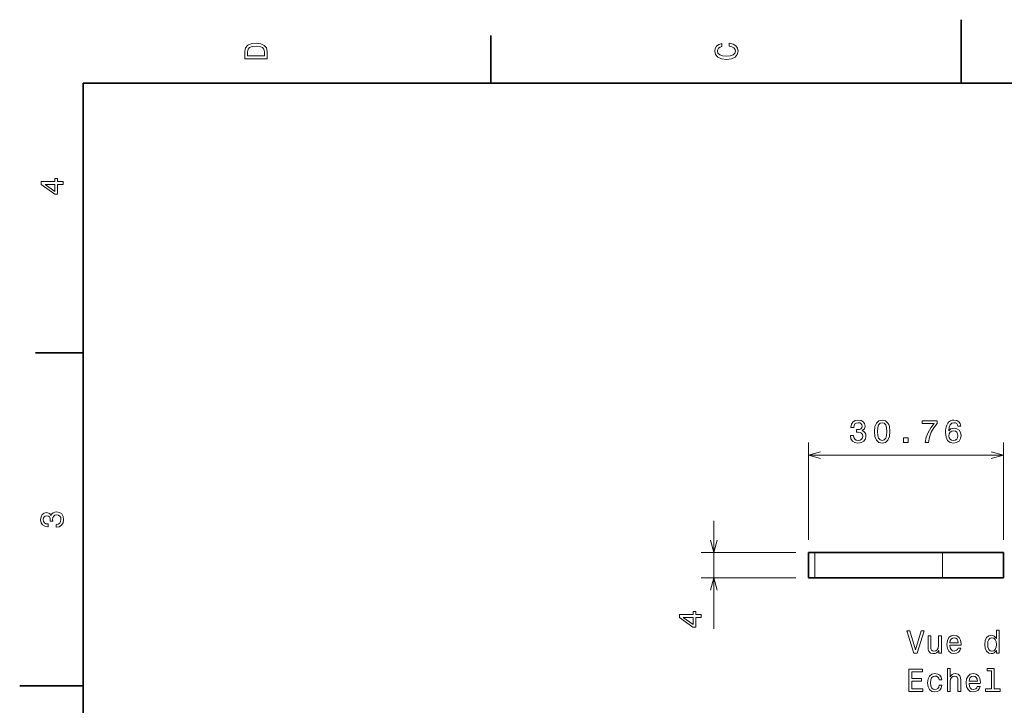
# Model space of a CAD drawing. Extents: x 0 to 296, y 0 to 210.
# Tile 4 of 9: x 0 to 155, y 102 to 210. Entities that reach past the tile are written whole.
import ezdxf

# ---------------------------------------------------------------- set-up
doc = ezdxf.new("R2010")
doc.units = 0

msp = doc.modelspace()

# ---------------------------------------------------------------- linework, layer by layer
at = {"color": 7, "lineweight": 35, "ltscale": 0.25}
for p, q in [((148.5, 200), (148.5, 210)), ((10, 105), (0, 105))]:
    msp.add_line(p, q, dxfattribs=at)
at = {"color": 7, "lineweight": 35, "ltscale": 0.1875}
for p, q in [((74.300003, 200), (74.300003, 207.5)), ((10, 157.5), (2.5, 157.5))]:
    msp.add_line(p, q, dxfattribs=at)
at = {"color": 7, "lineweight": 35}
for p, q in [((287, 200), (10, 200)), ((10, 200), (10, 10)), ((145.577011, 126.020828), (125.413162, 126.020828)), ((145.577011, 122.020828), (125.413162, 122.020828))]:
    msp.add_line(p, q, dxfattribs=at)
at = {"color": 7, "lineweight": 13, "ltscale": 0.383385}
for p, q in [((124.413162, 128.020828), (124.413162, 143.356216)), ((155.177017, 128.020828), (155.177017, 143.356216))]:
    msp.add_line(p, q, dxfattribs=at)
at = {"color": 7, "lineweight": 13}
msp.add_line((124.413162, 141.356216), (155.177017, 141.356216), dxfattribs=at)
at = {"color": 7, "lineweight": 13, "ltscale": 0.425901}
msp.add_line((109.506287, 113.984802), (109.506287, 131.020828), dxfattribs=at)
at = {"color": 7, "lineweight": 13, "ltscale": 0.372672}
for p, q in [((122.413162, 126.020828), (107.506287, 126.020828)), ((122.413162, 122.020828), (107.506287, 122.020828))]:
    msp.add_line(p, q, dxfattribs=at)
at = {"color": 7, "lineweight": 35, "ltscale": 0.025}
for p, q in [((125.413162, 126.020828), (124.413162, 126.020828)), ((125.413162, 122.020828), (124.413162, 122.020828))]:
    msp.add_line(p, q, dxfattribs=at)
at = {"color": 7, "lineweight": 35, "ltscale": 0.1}
for p, q in [((124.413162, 126.020828), (124.413162, 122.020828)), ((155.177017, 122.020828), (155.177017, 126.020828))]:
    msp.add_line(p, q, dxfattribs=at)
at = {"color": 7, "lineweight": 13, "ltscale": 0.1}
for p, q in [((125.413162, 126.020828), (125.413162, 122.020828)), ((145.577011, 122.020828), (145.577011, 126.020828))]:
    msp.add_line(p, q, dxfattribs=at)
at = {"color": 7, "lineweight": 35, "ltscale": 0.24}
for p, q in [((155.177017, 126.020828), (145.577011, 126.020828)), ((155.177017, 122.020828), (145.577011, 122.020828))]:
    msp.add_line(p, q, dxfattribs=at)
at = {"color": 7, "lineweight": 13}
for points in [[(35.533215, 204.994965), (35.533215, 203.829971), (39.033215, 203.829971), (39.033215, 204.994965), (38.922264, 205.544678), (38.584366, 205.953171), (38.034657, 206.205338), (37.283215, 206.296112), (36.516644, 206.215424), (36.21405, 206.114563), (35.971977, 205.973343), (35.644165, 205.56485), (35.563473, 205.297562)], [(35.951801, 204.959656), (36.027451, 205.342941), (36.259438, 205.605194), (36.672985, 205.761536), (37.283215, 205.811966), (37.873272, 205.756485), (38.286816, 205.600143), (38.533936, 205.332855), (38.614628, 204.959656), (38.614628, 204.298996), (35.951801, 204.298996)], [(111.93206, 205.817017), (112.35569, 205.716141), (112.658287, 205.549713), (112.844887, 205.317734), (112.905403, 205.045395), (112.814629, 204.71759), (112.54229, 204.460388), (112.098488, 204.28891), (111.483215, 204.233429), (110.872986, 204.28891), (110.424141, 204.455338), (110.151802, 204.71254), (110.055984, 205.045395), (110.106415, 205.287476), (110.247627, 205.494247), (110.474571, 205.655624), (110.787247, 205.766571), (110.787247, 206.245682), (110.308144, 206.094391), (109.94503, 205.832138), (109.718086, 205.474075), (109.637398, 205.045395), (109.763474, 204.510818), (110.116501, 204.10231), (110.696472, 203.840057), (111.483215, 203.749283), (112.269958, 203.840057), (112.84993, 204.10231), (113.208, 204.510818), (113.329041, 205.045395), (113.233215, 205.51442), (112.965927, 205.892654), (112.527161, 206.159943), (111.93206, 206.301163)], [(6.833213, 184.02739), (6.833213, 184.481277), (5.965778, 184.481277), (5.965778, 184.98056), (5.56232, 184.98056), (5.56232, 184.481277), (3.408862, 184.481277), (3.408862, 184.022339), (5.521974, 182.489197), (5.965778, 182.489197), (5.965778, 184.02739)], [(5.56232, 182.912827), (3.993876, 184.02739), (5.56232, 184.02739)], [(131.052155, 144.455643), (131.052155, 144.420334), (131.132843, 143.936188), (131.369873, 143.573074), (131.743073, 143.341095), (132.237305, 143.255341), (132.76181, 143.341095), (133.155182, 143.562988), (133.407333, 143.916016), (133.498108, 144.369904), (133.457764, 144.66745), (133.346817, 144.909531), (133.165268, 145.09613), (132.923187, 145.2323), (133.250992, 145.504639), (133.366989, 145.938354), (133.291336, 146.331726), (133.074478, 146.629272), (132.721466, 146.815872), (132.237305, 146.881439), (131.783417, 146.800735), (131.43544, 146.578842), (131.208496, 146.225815), (131.132843, 145.75679), (131.132843, 145.721497), (131.581696, 145.721497), (131.62204, 146.04425), (131.753159, 146.276245), (131.964981, 146.41745), (132.262527, 146.467896), (132.52478, 146.427536), (132.716415, 146.32164), (132.832413, 146.150162), (132.877792, 145.918182), (132.832413, 145.671051), (132.711365, 145.504639), (132.499557, 145.403763), (132.212097, 145.373505), (132.015411, 145.378555), (132.015411, 144.980133), (132.262527, 144.990219), (132.580246, 144.944824), (132.817276, 144.823792), (132.958496, 144.627106), (133.008926, 144.369904), (132.953445, 144.077393), (132.80719, 143.860535), (132.575211, 143.724365), (132.267563, 143.678986), (131.949844, 143.729416), (131.71785, 143.880707), (131.571609, 144.122787), (131.516129, 144.455643)], [(134.843643, 145.065872), (134.919296, 144.274078), (135.156326, 143.709244), (135.534576, 143.366302), (136.059067, 143.255341), (136.578522, 143.366302), (136.956757, 143.709244), (137.188751, 144.274078), (137.26944, 145.065872), (137.188751, 145.852615), (137.092926, 146.165298), (136.956757, 146.422501), (136.578522, 146.765442), (136.059067, 146.881439), (135.534576, 146.765442), (135.156326, 146.41745), (134.919296, 145.852615)], [(135.327805, 145.065872), (135.368149, 145.676102), (135.494232, 146.114868), (135.721176, 146.37207), (136.059067, 146.462845), (136.391922, 146.37207), (136.618866, 146.114868), (136.744949, 145.676102), (136.785294, 145.065872), (136.744949, 144.450592), (136.618866, 144.011841), (136.391922, 143.754639), (136.059067, 143.6689), (135.721176, 143.754639), (135.494232, 144.011841), (135.368149, 144.450592)], [(142.830109, 143.356216), (143.339478, 143.356216), (143.50589, 144.188354), (143.798401, 144.964996), (144.211945, 145.686188), (144.751572, 146.361984), (144.751572, 146.780563), (142.350998, 146.780563), (142.350998, 146.32164), (144.267426, 146.32164), (143.712677, 145.640793), (143.294083, 144.929703), (143.001572, 144.173218)], [(148.477509, 145.913132), (148.381683, 146.32164), (148.15979, 146.624222), (147.816849, 146.815872), (147.373047, 146.881439), (147.0755, 146.84613), (146.818283, 146.750305), (146.591339, 146.593964), (146.399704, 146.37207), (146.248398, 146.094696), (146.137451, 145.75679), (146.066849, 145.358383), (146.046677, 144.909531), (146.127365, 144.19339), (146.374481, 143.67395), (146.772903, 143.361267), (147.317566, 143.255341), (147.806763, 143.34613), (148.179962, 143.58316), (148.422028, 143.95636), (148.507767, 144.43042), (148.422028, 144.909531), (148.190048, 145.277679), (147.83197, 145.509674), (147.388168, 145.590363), (146.909073, 145.489502), (146.550995, 145.202042), (146.626648, 145.75679), (146.788025, 146.155212), (147.035141, 146.392242), (147.378082, 146.472931), (147.630249, 146.432587), (147.821899, 146.326675), (147.947968, 146.150162), (148.013535, 145.913132)], [(148.018585, 144.425385), (147.963104, 144.107666), (147.821899, 143.865585), (147.59494, 143.704193), (147.312531, 143.653778), (147.014969, 143.704193), (146.788025, 143.860535), (146.641769, 144.102615), (146.59639, 144.420334), (146.64682, 144.733017), (146.788025, 144.970047), (147.02002, 145.121353), (147.332703, 145.176819), (147.605026, 145.121353), (147.821899, 144.975098), (147.963104, 144.738068)], [(139.447113, 143.356216), (140.143066, 143.356216), (140.143066, 144.107666), (139.447113, 144.107666)], [(5.73379, 129.979111), (5.769093, 129.979111), (6.253242, 130.059799), (6.616354, 130.296829), (6.848343, 130.670029), (6.934078, 131.164276), (6.848343, 131.688766), (6.626441, 132.082138), (6.273415, 132.334305), (5.819525, 132.425079), (5.521974, 132.384735), (5.279899, 132.273788), (5.0933, 132.092224), (4.957133, 131.850143), (4.684798, 132.177963), (4.251081, 132.293961), (3.857709, 132.218307), (3.560158, 132.00145), (3.373559, 131.648422), (3.307997, 131.164276), (3.388689, 130.710388), (3.610591, 130.362396), (3.963617, 130.135452), (4.432637, 130.059799), (4.46794, 130.059799), (4.46794, 130.508652), (4.145173, 130.548996), (3.913184, 130.680115), (3.771974, 130.891937), (3.721542, 131.189484), (3.761888, 131.451736), (3.867795, 131.643372), (4.039265, 131.759369), (4.271254, 131.804764), (4.518372, 131.759369), (4.684798, 131.638336), (4.785663, 131.426514), (4.815922, 131.139053), (4.810879, 130.942368), (5.209294, 130.942368), (5.199208, 131.189484), (5.244596, 131.507217), (5.365634, 131.744247), (5.56232, 131.885452), (5.819525, 131.935883), (6.112032, 131.880417), (6.328891, 131.734161), (6.465058, 131.502167), (6.510447, 131.194534), (6.460014, 130.876801), (6.308718, 130.644821), (6.066643, 130.498566), (5.73379, 130.443085)], [(107.506287, 115.78019), (107.506287, 116.234085), (106.638855, 116.234085), (106.638855, 116.73336), (106.235397, 116.73336), (106.235397, 116.234085), (104.08194, 116.234085), (104.08194, 115.775146), (106.195053, 114.242004), (106.638855, 114.242004), (106.638855, 115.78019)], [(106.235397, 114.665642), (104.666954, 115.78019), (106.235397, 115.78019)], [(142.190628, 113.669243), (141.313095, 110.688698), (140.41037, 113.669243), (139.931259, 113.669243), (141.060944, 110.1642), (141.565262, 110.1642), (142.669724, 113.669243)], [(154.077515, 110.582787), (154.077515, 110.1642), (154.521317, 110.1642), (154.521317, 113.78524), (154.08255, 113.78524), (154.08255, 112.45887), (153.744659, 112.842155), (153.537888, 112.93293), (153.300858, 112.968231), (152.872177, 112.867371), (152.539322, 112.584946), (152.322464, 112.131058), (152.246826, 111.520828), (152.322464, 110.910599), (152.539322, 110.45166), (152.872177, 110.1642), (153.300858, 110.068382), (153.537888, 110.103683), (153.749695, 110.194458)], [(145.393066, 112.872414), (144.949265, 112.872414), (144.949265, 111.309013), (144.898834, 110.9459), (144.752579, 110.683655), (144.525635, 110.52227), (144.228088, 110.47184), (143.991058, 110.512184), (143.839752, 110.633217), (143.754028, 110.839989), (143.733856, 111.1325), (143.733856, 112.872414), (143.290039, 112.872414), (143.290039, 111.092155), (143.305176, 110.734085), (143.401001, 110.436531), (143.693512, 110.1642), (144.162521, 110.068382), (144.414688, 110.103683), (144.631546, 110.194458), (144.818146, 110.3508), (144.969437, 110.577744), (144.969437, 110.1642), (145.393066, 110.1642)], [(146.729523, 111.389702), (148.504745, 111.389702), (148.509781, 111.596474), (148.429092, 112.176445), (148.207199, 112.610168), (147.854172, 112.872414), (147.385147, 112.968231), (146.926208, 112.867371), (146.573181, 112.584946), (146.346237, 112.126015), (146.265549, 111.520828), (146.341202, 110.900513), (146.568146, 110.446617), (146.916122, 110.1642), (147.370026, 110.068382), (147.763397, 110.133942), (148.086151, 110.305412), (148.323181, 110.577744), (148.459351, 110.940857), (148.020599, 110.940857), (147.92981, 110.739128), (147.798691, 110.58783), (147.425491, 110.466797), (147.138031, 110.52227), (146.921173, 110.698784), (146.779953, 110.986244), (146.729523, 111.374573)], [(146.729523, 111.762901), (146.785004, 112.110886), (146.921173, 112.368088), (147.127945, 112.524429), (147.400284, 112.579903), (147.667572, 112.524429), (147.874344, 112.368088), (148.000427, 112.110886), (148.045807, 111.762901)], [(153.376495, 112.569817), (153.669006, 112.499214), (153.890915, 112.302528), (154.022034, 111.974716), (154.072464, 111.520828), (154.022034, 111.061897), (153.890915, 110.734085), (153.669006, 110.532356), (153.376495, 110.466797), (153.099121, 110.532356), (152.887314, 110.734085), (152.746094, 111.06694), (152.700714, 111.520828), (152.746094, 111.969673), (152.887314, 112.297485), (153.099121, 112.499214)], [(140.254028, 104.117371), (142.473038, 104.117371), (142.473038, 104.541), (140.718002, 104.541), (140.718002, 105.726158), (142.281403, 105.726158), (142.281403, 106.144745), (140.718002, 106.144745), (140.718002, 107.193741), (142.432693, 107.193741), (142.432693, 107.617371), (140.254028, 107.617371)], [(146.341202, 104.117371), (146.785004, 104.117371), (146.785004, 105.680771), (146.830399, 106.038841), (146.976639, 106.301086), (147.203598, 106.462471), (147.50618, 106.522987), (147.74826, 106.472557), (147.899551, 106.336388), (147.975204, 106.109444), (148.000427, 105.806854), (148.000427, 104.117371), (148.444229, 104.117371), (148.444229, 105.897629), (148.424057, 106.255699), (148.333267, 106.553253), (148.035721, 106.825584), (147.571747, 106.921402), (147.31958, 106.886101), (147.102722, 106.790283), (146.921173, 106.638985), (146.785004, 106.432213), (146.785004, 107.738411), (146.341202, 107.738411)], [(153.295807, 107.365211), (153.295807, 104.49057), (152.38298, 104.49057), (152.38298, 104.117371), (154.6474, 104.117371), (154.6474, 104.49057), (153.739609, 104.49057), (153.739609, 107.738411), (152.599838, 107.738411), (152.599838, 107.365211)], [(145.029953, 105.927887), (145.468719, 105.927887), (145.377945, 106.331345), (145.161087, 106.649071), (144.823181, 106.845757), (144.38443, 106.921402), (143.900284, 106.820541), (143.53212, 106.538116), (143.30014, 106.079185), (143.219437, 105.463913), (143.29509, 104.853683), (143.522034, 104.399788), (143.880096, 104.117371), (144.369293, 104.021553), (144.803009, 104.097198), (145.140915, 104.309013), (145.372894, 104.641869), (145.47377, 105.08567), (145.05014, 105.08567), (144.974487, 104.803253), (144.833267, 104.591431), (144.631546, 104.460312), (144.38443, 104.419968), (144.076797, 104.485527), (143.854889, 104.687256), (143.718719, 105.015068), (143.673325, 105.479042), (143.718719, 105.93293), (143.859924, 106.260742), (144.086884, 106.462471), (144.38443, 106.533073), (144.646667, 106.487686), (144.843353, 106.371696), (144.974487, 106.180054)], [(149.765549, 105.342873), (151.540771, 105.342873), (151.545807, 105.549644), (151.465118, 106.129616), (151.24321, 106.563339), (150.890198, 106.825584), (150.421173, 106.921402), (149.962234, 106.820541), (149.609207, 106.538116), (149.382263, 106.079185), (149.301575, 105.473999), (149.377228, 104.853683), (149.604172, 104.399788), (149.952148, 104.117371), (150.406036, 104.021553), (150.799408, 104.087112), (151.122177, 104.258583), (151.359207, 104.530914), (151.495377, 104.894028), (151.05661, 104.894028), (150.965836, 104.692299), (150.834717, 104.541), (150.461517, 104.419968), (150.174057, 104.475441), (149.957199, 104.651955), (149.815979, 104.939415), (149.765549, 105.327744)], [(149.765549, 105.716072), (149.82103, 106.064056), (149.957199, 106.321259), (150.163971, 106.4776), (150.436295, 106.533073), (150.703598, 106.4776), (150.91037, 106.321259), (151.036438, 106.064056), (151.081833, 105.716072)]]:
    msp.add_lwpolyline(points, close=True, dxfattribs=at)
for points in [[(126.345016, 141.873856), (124.413162, 141.356216), (126.345016, 140.838577)], [(153.245163, 140.838577), (155.177017, 141.356216), (153.245163, 141.873856)], [(108.988647, 127.952682), (109.506287, 126.020828), (110.023926, 127.952682)], [(110.023926, 120.088974), (109.506287, 122.020828), (108.988647, 120.088974)]]:
    msp.add_lwpolyline(points, dxfattribs=at)

doc.saveas('drawing.dxf')
